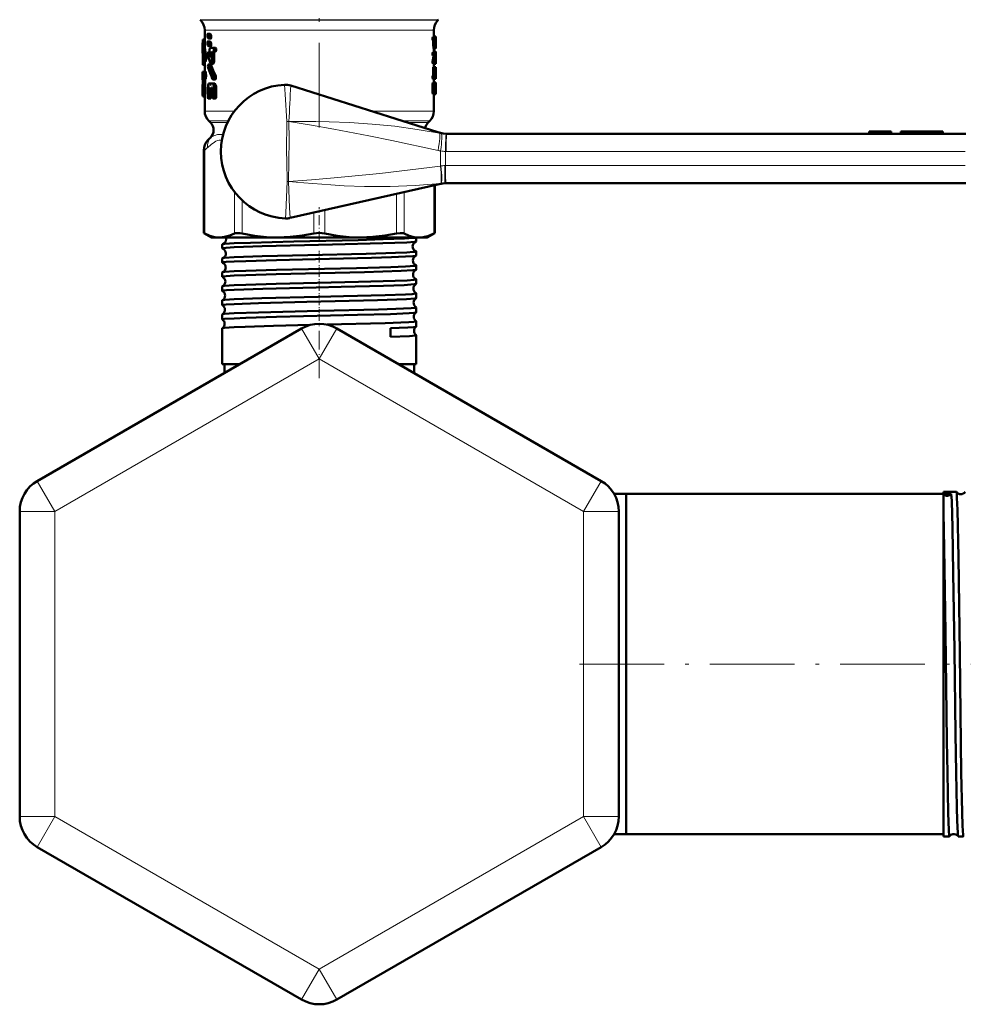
# Model space of a CAD drawing. Extents: x -1358 to 1757, y -1537 to 622.
# Tile 38 of 93: x -1358 to -1224, y -232 to -92. Entities that reach past the tile are written whole.
import ezdxf

# ---------------------------------------------------------------- set-up
doc = ezdxf.new("R2010")
doc.units = 0
doc.linetypes.add('DASHDOT', pattern=[18.5, 12, -3, 0.5, -3])

msp = doc.modelspace()

# ---------------------------------------------------------------- linework, layer by layer
at = {"color": 7, "linetype": 'DASHDOT', "lineweight": 18}
for p, q in [((-1315.78, -77.26), (-1315.78, -107.99)), ((-1278.87, -183.93), (-1219.77, -183.93))]:
    msp.add_line(p, q, dxfattribs=at)
at = {"color": 7, "lineweight": 18}
for p, q in [((-1332.69, -92.47), (-1315.78, -92.47)), ((-1332.61, -92.54), (-1315.78, -92.54)), ((-1315.78, -92.47), (-1298.86, -92.47)), ((-1315.78, -92.54), (-1298.94, -92.54)), ((-1332.03, -93.96), (-1324.72, -93.96)), ((-1324.72, -93.96), (-1315.78, -93.96)), ((-1315.78, -93.96), (-1300.76, -93.96)), ((-1300.76, -93.96), (-1299.53, -93.96)), ((-1332.03, -105.43), (-1327.79, -105.43)), ((-1299.53, -105.43), (-1308.44, -105.43)), ((-1328.68, -106.84), (-1331.44, -106.84)), ((-1331.22, -107.07), (-1328.79, -107.07)), ((-1320.41, -111.18), (-1320.38, -106.93)), ((-1320.09, -106.92), (-1320.1, -106.93)), ((-1300.11, -106.84), (-1303.99, -106.84)), ((-1303.29, -107.07), (-1300.34, -107.07)), ((-1297.77, -108.68), (-1297.72, -108.68)), ((-1233.24, -108.33), (-1233.24, -108.68)), ((-1233.18, -108.33), (-1233.18, -108.68)), ((-1233.14, -108.33), (-1233.14, -108.68)), ((-1233.1, -108.33), (-1233.1, -108.68)), ((-1232.8, -108.33), (-1232.8, -108.68)), ((-1232.26, -108.33), (-1232.26, -108.68)), ((-1231.12, -108.33), (-1231.12, -108.68)), ((-1229.61, -108.33), (-1229.61, -108.68)), ((-1228.96, -108.33), (-1228.96, -108.68)), ((-1228.43, -108.33), (-1228.43, -108.68)), ((-1227.96, -108.33), (-1227.96, -108.68)), ((-1227.61, -108.33), (-1227.61, -108.68)), ((-1227.48, -108.33), (-1227.48, -108.68)), ((-1227.39, -108.33), (-1227.39, -108.68)), ((-1227.34, -108.33), (-1227.34, -108.68)), ((-1332.02, -110.98), (-1332.17, -110.98)), ((-1332.02, -110.98), (-1332.02, -122.82)), ((-1297.79, -111.18), (-1297.87, -111.18)), ((-1224.16, -111.18), (-1297.79, -111.18)), ((-1297.97, -113.18), (-1297.87, -113.18)), ((-1297.87, -113.18), (-1224.16, -113.18)), ((-1298.58, -113.24), (-1298.53, -113.23)), ((-1320.54, -119.87), (-1320.32, -115.44)), ((-1320.15, -115.45), (-1320.32, -115.44)), ((-1320.32, -115.44), (-1320.15, -115.44)), ((-1320.15, -115.44), (-1320.15, -115.45)), ((-1299.53, -122.82), (-1299.53, -115.98)), ((-1298.5, -115.71), (-1298.58, -115.72)), ((-1327.8, -122.82), (-1327.8, -116.91)), ((-1304.83, -122.82), (-1304.83, -117.18)), ((-1303.75, -116.93), (-1303.75, -122.82)), ((-1326.72, -118.11), (-1326.72, -122.82)), ((-1320.58, -120.67), (-1320.54, -119.87)), ((-1316.54, -122.82), (-1316.54, -119.84)), ((-1315.01, -119.49), (-1315.01, -122.82)), ((-1315.78, -140.63), (-1318.28, -136.3)), ((-1315.78, -140.63), (-1313.28, -136.3)), ((-1315.78, -140.63), (-1353.28, -162.28)), ((-1315.78, -140.63), (-1278.28, -162.28)), ((-1353.28, -162.28), (-1355.78, -157.95)), ((-1278.28, -162.28), (-1275.78, -157.95)), ((-1353.28, -162.28), (-1358.28, -162.28)), ((-1353.28, -205.58), (-1353.28, -162.28)), ((-1278.28, -162.28), (-1278.28, -205.58)), ((-1278.28, -162.28), (-1273.28, -162.28)), ((-1353.28, -205.58), (-1358.28, -205.58)), ((-1353.28, -205.58), (-1355.78, -209.91)), ((-1315.78, -227.23), (-1353.28, -205.58)), ((-1278.28, -205.58), (-1315.78, -227.23)), ((-1278.28, -205.58), (-1275.78, -209.91)), ((-1278.28, -205.58), (-1273.28, -205.58)), ((-1315.78, -227.23), (-1318.28, -231.56)), ((-1315.78, -227.23), (-1313.28, -231.56))]:
    msp.add_line(p, q, dxfattribs=at)
at = {"color": 7, "lineweight": 50}
for p, q in [((-1332.61, -92.54), (-1332.69, -92.47)), ((-1298.94, -92.54), (-1298.86, -92.47)), ((-1332.03, -93.96), (-1332.03, -96.01)), ((-1331.64, -94.72), (-1331.64, -94.8)), ((-1331.64, -94.8), (-1331.6, -95.05)), ((-1331.57, -94.47), (-1331.59, -94.47)), ((-1331.27, -94.47), (-1331.59, -94.47)), ((-1331.26, -94.47), (-1331.57, -94.47)), ((-1331.46, -94.58), (-1331.57, -94.47)), ((-1331.15, -94.58), (-1331.46, -94.58)), ((-1331.41, -94.82), (-1331.46, -94.58)), ((-1331.1, -94.82), (-1331.41, -94.82)), ((-1331.41, -94.9), (-1331.41, -94.82)), ((-1331.1, -94.9), (-1331.41, -94.9)), ((-1331.15, -94.58), (-1331.26, -94.47)), ((-1331.1, -94.82), (-1331.15, -94.58)), ((-1331.1, -94.9), (-1331.1, -94.82)), ((-1299.37, -94.9), (-1299.67, -94.9)), ((-1299.53, -93.96), (-1299.53, -94.9)), ((-1299.25, -94.84), (-1299.53, -94.84)), ((-1299.37, -94.9), (-1299.23, -94.9)), ((-1299.23, -94.9), (-1299.23, -95.15)), ((-1332.33, -96.01), (-1332.33, -97.24)), ((-1332.03, -95.34), (-1332.29, -95.34)), ((-1332.03, -95.26), (-1332.27, -95.26)), ((-1331.64, -95.81), (-1331.64, -95.89)), ((-1331.64, -95.89), (-1331.6, -96.14)), ((-1331.6, -95.05), (-1331.49, -95.15)), ((-1331.6, -96.14), (-1331.49, -96.24)), ((-1331.57, -95.56), (-1331.59, -95.56)), ((-1331.27, -95.56), (-1331.59, -95.56)), ((-1331.26, -95.56), (-1331.57, -95.56)), ((-1331.46, -95.66), (-1331.57, -95.56)), ((-1331.16, -95.15), (-1331.48, -95.15)), ((-1331.16, -96.24), (-1331.48, -96.24)), ((-1331.15, -95.66), (-1331.46, -95.66)), ((-1331.41, -95.91), (-1331.46, -95.66)), ((-1331.1, -95.91), (-1331.41, -95.91)), ((-1331.41, -95.99), (-1331.41, -95.91)), ((-1331.1, -95.99), (-1331.41, -95.99)), ((-1331.15, -95.66), (-1331.26, -95.56)), ((-1331.1, -95.91), (-1331.15, -95.66)), ((-1331.1, -95.99), (-1331.1, -95.91)), ((-1299.37, -95.39), (-1299.67, -95.39)), ((-1299.6, -96.08), (-1299.6, -95.49)), ((-1299.3, -95.49), (-1299.6, -95.49)), ((-1299.3, -96.08), (-1299.6, -96.08)), ((-1299.37, -95.39), (-1299.31, -95.39)), ((-1299.3, -96.08), (-1299.3, -95.49)), ((-1299.26, -95.39), (-1299.25, -95.39)), ((-1299.26, -95.98), (-1299.26, -95.49)), ((-1299.24, -95.49), (-1299.26, -95.49)), ((-1299.24, -95.98), (-1299.26, -95.98)), ((-1299.26, -96.08), (-1299.25, -96.08)), ((-1299.24, -95.49), (-1299.24, -95.98)), ((-1299.23, -95.15), (-1299.23, -96.08)), ((-1332.3, -98.34), (-1332.3, -97.77)), ((-1331.86, -97.42), (-1332.16, -97.42)), ((-1331.22, -97.1), (-1331.52, -97.1)), ((-1331.21, -97.16), (-1331.48, -97.16)), ((-1331.23, -97.69), (-1331.29, -97.69)), ((-1331.26, -96.46), (-1330.83, -96.46)), ((-1331.26, -97.03), (-1331.21, -97.18)), ((-1331.26, -97.03), (-1331.26, -97.03)), ((-1331.21, -97.18), (-1331.21, -97.57)), ((-1330.7, -97.34), (-1331.03, -97.34)), ((-1331.03, -98.39), (-1331.03, -97.34)), ((-1330.59, -97.03), (-1330.92, -97.03)), ((-1330.83, -97.03), (-1330.92, -97.03)), ((-1330.5, -96.46), (-1330.83, -96.46)), ((-1330.5, -97.03), (-1330.83, -97.03)), ((-1330.7, -98.39), (-1330.7, -97.34)), ((-1330.5, -97.03), (-1330.59, -97.03)), ((-1299.37, -97.06), (-1299.67, -97.06)), ((-1299.37, -97.55), (-1299.67, -97.55)), ((-1299.59, -97.73), (-1299.59, -97.55)), ((-1299.29, -97.73), (-1299.59, -97.73)), ((-1299.26, -96.57), (-1299.56, -96.57)), ((-1299.53, -96.57), (-1299.53, -97.06)), ((-1299.24, -97), (-1299.53, -97)), ((-1299.37, -97.06), (-1299.23, -97.06)), ((-1299.37, -97.55), (-1299.29, -97.55)), ((-1299.29, -97.73), (-1299.29, -97.55)), ((-1299.26, -96.57), (-1299.24, -96.57)), ((-1299.23, -97.06), (-1299.23, -97.3)), ((-1299.23, -97.3), (-1299.23, -97.42)), ((-1299.23, -97.42), (-1299.23, -97.62)), ((-1332.23, -98.34), (-1332.3, -98.34)), ((-1332.03, -98.87), (-1332.27, -98.87)), ((-1331.89, -98.42), (-1332.2, -98.42)), ((-1332.03, -98.42), (-1332.03, -99.85)), ((-1331.18, -98.81), (-1331.5, -98.81)), ((-1331.14, -98.86), (-1331.46, -98.86)), ((-1330.81, -98.71), (-1331.13, -98.71)), ((-1330.7, -98.39), (-1331.03, -98.39)), ((-1299.7, -98.48), (-1299.7, -98.48)), ((-1299.4, -98.48), (-1299.7, -98.48)), ((-1299.4, -98.48), (-1299.7, -98.48)), ((-1299.38, -98.27), (-1299.69, -98.27)), ((-1299.37, -98.73), (-1299.67, -98.73)), ((-1299.6, -99.22), (-1299.3, -99.22)), ((-1299.53, -98.73), (-1299.53, -99.22)), ((-1299.4, -98.48), (-1299.4, -98.48)), ((-1299.37, -98.73), (-1299.23, -98.73)), ((-1299.24, -99.22), (-1299.3, -99.22)), ((-1299.26, -98.06), (-1299.26, -98.24)), ((-1299.23, -98.21), (-1299.26, -98.21)), ((-1299.26, -98.24), (-1299.23, -98.24)), ((-1299.23, -99.46), (-1299.24, -99.22)), ((-1299.23, -98.24), (-1299.23, -98.21)), ((-1299.23, -98.24), (-1299.23, -98.73)), ((-1332.33, -99.85), (-1332.2, -99.85)), ((-1332.33, -99.85), (-1332.33, -100.88)), ((-1331.9, -99.85), (-1332.2, -99.85)), ((-1330.47, -100.43), (-1330.8, -100.43)), ((-1299.37, -100.39), (-1299.67, -100.39)), ((-1299.64, -100.39), (-1299.63, -100.29)), ((-1299.63, -100.29), (-1299.63, -99.46)), ((-1299.33, -99.46), (-1299.63, -99.46)), ((-1299.33, -100.29), (-1299.63, -100.29)), ((-1299.37, -100.39), (-1299.34, -100.39)), ((-1299.34, -100.39), (-1299.33, -100.29)), ((-1299.33, -100.29), (-1299.33, -99.46)), ((-1299.27, -99.96), (-1299.28, -100.05)), ((-1299.28, -100.05), (-1299.28, -100.29)), ((-1299.24, -100.29), (-1299.28, -100.29)), ((-1299.28, -100.33), (-1299.23, -100.33)), ((-1299.27, -99.97), (-1299.27, -99.96)), ((-1299.27, -100.39), (-1299.26, -100.39)), ((-1299.23, -99.46), (-1299.26, -99.46)), ((-1299.23, -100.33), (-1299.24, -100.29)), ((-1299.23, -99.86), (-1299.23, -99.46)), ((-1299.23, -100.64), (-1299.23, -100.3)), ((-1332.33, -100.88), (-1332.32, -101.09)), ((-1332.33, -101.75), (-1332.32, -101.56)), ((-1332.32, -101.59), (-1332.33, -101.8)), ((-1332.33, -101.77), (-1332.33, -101.75)), ((-1332.33, -101.75), (-1332.33, -102.94)), ((-1332.33, -101.8), (-1332.33, -101.77)), ((-1332.32, -101.09), (-1332.32, -101.59)), ((-1331.97, -101.09), (-1332.27, -101.09)), ((-1332.27, -102.84), (-1332.27, -101.09)), ((-1332.25, -100.88), (-1332.2, -100.88)), ((-1331.9, -100.88), (-1332.2, -100.88)), ((-1331.97, -102.84), (-1331.97, -101.09)), ((-1331.41, -101.51), (-1331.35, -101.51)), ((-1331.07, -101.51), (-1331.35, -101.51)), ((-1331.17, -101.68), (-1331.25, -101.68)), ((-1331.06, -101.51), (-1330.98, -101.51)), ((-1330.65, -101.51), (-1330.98, -101.51)), ((-1330.54, -100.94), (-1330.87, -100.94)), ((-1319.83, -101.81), (-1298.97, -108.44)), ((-1299.7, -102.79), (-1299.7, -101.62)), ((-1299.4, -101.62), (-1299.7, -101.62)), ((-1299.37, -100.88), (-1299.67, -100.88)), ((-1299.37, -101.37), (-1299.67, -101.37)), ((-1299.53, -100.88), (-1299.53, -101.37)), ((-1299.53, -100.88), (-1299.24, -100.88)), ((-1299.4, -102.79), (-1299.4, -101.62)), ((-1299.37, -100.88), (-1299.26, -100.88)), ((-1299.37, -101.37), (-1299.23, -101.37)), ((-1299.31, -101.86), (-1299.26, -101.86)), ((-1299.23, -100.64), (-1299.24, -100.64)), ((-1299.23, -101.37), (-1299.23, -101.62)), ((-1299.23, -101.62), (-1299.23, -102.79)), ((-1332, -103.36), (-1332.3, -103.36)), ((-1331.97, -102.84), (-1332.27, -102.84)), ((-1332.03, -103.36), (-1332.03, -105.43)), ((-1331.59, -102.23), (-1331.59, -103.37)), ((-1331.29, -102.24), (-1331.45, -102.24)), ((-1331.45, -103.37), (-1331.45, -102.24)), ((-1331.13, -103.37), (-1331.45, -103.37)), ((-1331.34, -102.09), (-1331.41, -102.09)), ((-1331.34, -102.09), (-1331.41, -102.09)), ((-1331.34, -102.09), (-1331.29, -102.24)), ((-1331.29, -102.24), (-1331.29, -102.58)), ((-1330.93, -102.86), (-1331.21, -102.86)), ((-1331.13, -103.37), (-1331.13, -102.86)), ((-1331.12, -102.24), (-1331.07, -102.08)), ((-1330.93, -102.24), (-1331.12, -102.24)), ((-1331.12, -102.58), (-1331.12, -102.24)), ((-1330.93, -102.58), (-1331.12, -102.58)), ((-1330.98, -102.08), (-1331.07, -102.08)), ((-1330.99, -102.08), (-1331.07, -102.08)), ((-1330.99, -102.08), (-1330.93, -102.24)), ((-1330.93, -102.24), (-1330.93, -103.37)), ((-1330.39, -102.23), (-1330.73, -102.23)), ((-1330.72, -103.37), (-1330.72, -102.23)), ((-1330.39, -103.37), (-1330.72, -103.37)), ((-1330.39, -103.37), (-1330.39, -102.23)), ((-1299.4, -102.79), (-1299.7, -102.79)), ((-1299.37, -103.04), (-1299.67, -103.04)), ((-1299.53, -103.04), (-1299.53, -105.43)), ((-1299.37, -103.04), (-1299.23, -103.04)), ((-1299.34, -102.3), (-1299.34, -102.11)), ((-1299.24, -102.11), (-1299.34, -102.11)), ((-1299.24, -102.3), (-1299.34, -102.3)), ((-1299.31, -102.55), (-1299.26, -102.55)), ((-1299.24, -102.11), (-1299.24, -102.3)), ((-1299.23, -102.79), (-1299.23, -103.04)), ((-1331.21, -103.65), (-1331.52, -103.65)), ((-1330.5, -103.65), (-1330.83, -103.65)), ((-1331.22, -107.07), (-1331.44, -106.84)), ((-1300.34, -107.07), (-1300.11, -106.84)), ((-1297.72, -108.68), (-1224.08, -108.68)), ((-1237.78, -108.33), (-1236.23, -108.33)), ((-1237.78, -108.33), (-1237.78, -108.68)), ((-1236.23, -108.33), (-1234.67, -108.33)), ((-1236.23, -108.33), (-1236.23, -108.68)), ((-1234.67, -108.33), (-1234.67, -108.68)), ((-1234.67, -108.33), (-1234.67, -108.68)), ((-1233.24, -108.33), (-1233.27, -108.33)), ((-1233.27, -108.33), (-1233.27, -108.68)), ((-1233.18, -108.33), (-1233.24, -108.33)), ((-1233.16, -108.33), (-1233.18, -108.33)), ((-1233.14, -108.33), (-1233.16, -108.33)), ((-1233.16, -108.33), (-1233.16, -108.68)), ((-1233.1, -108.33), (-1233.14, -108.33)), ((-1232.8, -108.33), (-1233.1, -108.33)), ((-1232.26, -108.33), (-1232.8, -108.33)), ((-1231.12, -108.33), (-1232.26, -108.33)), ((-1229.61, -108.33), (-1231.12, -108.33)), ((-1229.61, -108.33), (-1228.96, -108.33)), ((-1228.43, -108.33), (-1228.96, -108.33)), ((-1227.96, -108.33), (-1228.43, -108.33)), ((-1227.61, -108.33), (-1227.96, -108.33)), ((-1227.48, -108.33), (-1227.61, -108.33)), ((-1227.39, -108.33), (-1227.48, -108.33)), ((-1227.34, -108.33), (-1227.39, -108.33)), ((-1227.32, -108.33), (-1227.34, -108.33)), ((-1227.32, -108.33), (-1227.32, -108.68)), ((-1332.17, -122.75), (-1332.17, -110.98)), ((-1319.93, -120.61), (-1298.77, -115.8)), ((-1299.38, -122.75), (-1299.38, -115.94)), ((-1297.8, -115.68), (-1297.95, -115.68)), ((-1224.08, -115.68), (-1297.8, -115.68)), ((-1332.17, -122.75), (-1332.02, -122.82)), ((-1331.08, -123.38), (-1332.17, -122.75)), ((-1300.48, -123.38), (-1299.38, -122.75)), ((-1299.53, -122.82), (-1299.38, -122.75)), ((-1331.08, -123.38), (-1329.91, -123.38)), ((-1329.91, -123.38), (-1321.63, -123.38)), ((-1329.54, -124.93), (-1329.54, -124.36)), ((-1321.63, -123.38), (-1309.92, -123.38)), ((-1309.92, -123.38), (-1301.64, -123.38)), ((-1302.02, -123.93), (-1302.02, -123.38)), ((-1301.64, -123.38), (-1300.48, -123.38)), ((-1302.02, -125.94), (-1302.02, -125.36)), ((-1329.54, -126.94), (-1329.54, -126.35)), ((-1329.54, -128.96), (-1329.54, -128.34)), ((-1302.02, -127.95), (-1302.02, -127.35)), ((-1302.02, -129.97), (-1302.02, -129.33)), ((-1329.54, -130.98), (-1329.54, -130.33)), ((-1302.02, -131.99), (-1302.02, -131.32)), ((-1329.54, -133), (-1329.54, -132.31)), ((-1302.02, -134.01), (-1302.02, -133.3)), ((-1329.54, -135.02), (-1329.54, -134.29)), ((-1302.02, -136.03), (-1302.02, -135.28)), ((-1318.28, -136.3), (-1355.78, -157.95)), ((-1329.54, -141.38), (-1329.54, -136.27)), ((-1313.28, -136.3), (-1275.78, -157.95)), ((-1305.69, -136.27), (-1305.67, -137.49)), ((-1302.02, -141.38), (-1302.02, -137.26)), ((-1327.85, -141.38), (-1329.54, -141.38)), ((-1327.08, -141.38), (-1329.23, -141.38)), ((-1329.23, -142.62), (-1329.23, -141.38)), ((-1327.08, -141.38), (-1327.85, -141.38)), ((-1302.02, -141.38), (-1304.47, -141.38)), ((-1302.33, -141.38), (-1304.47, -141.38)), ((-1302.33, -142.62), (-1302.33, -141.38)), ((-1273.95, -159.78), (-1272.23, -159.78)), ((-1272.23, -199.19), (-1272.23, -159.78)), ((-1272.23, -159.78), (-1227.23, -159.78)), ((-1272.23, -183.93), (-1272.23, -159.78)), ((-1227.23, -159.75), (-1227.23, -159.47)), ((-1227.23, -159.47), (-1225.41, -159.47)), ((-1226.12, -159.75), (-1227.23, -159.75)), ((-1227.23, -159.87), (-1227.23, -159.75)), ((-1227.23, -162.47), (-1227.23, -159.87)), ((-1225.41, -159.47), (-1225.4, -159.48)), ((-1358.28, -205.58), (-1358.28, -162.28)), ((-1273.28, -162.28), (-1273.28, -205.58)), ((-1227.23, -199.39), (-1227.23, -162.47)), ((-1272.23, -208.08), (-1272.23, -183.93)), ((-1272.23, -208.08), (-1272.23, -199.19)), ((-1227.23, -208.39), (-1227.23, -199.39)), ((-1273.95, -208.08), (-1272.23, -208.08)), ((-1273.95, -208.08), (-1272.23, -208.08)), ((-1272.23, -208.08), (-1227.23, -208.08)), ((-1227.23, -208.39), (-1226.4, -208.39)), ((-1226.4, -208.39), (-1226.39, -208.38)), ((-1225.16, -208.38), (-1225.15, -208.39)), ((-1225.15, -208.39), (-1224.42, -208.39)), ((-1318.28, -231.56), (-1355.78, -209.91)), ((-1275.78, -209.91), (-1313.28, -231.56))]:
    msp.add_line(p, q, dxfattribs=at)
at = {"color": 7, "linetype": 'DASHDOT', "lineweight": 18, "ltscale": 0.010515}
msp.add_line((-1229.61, -108.29), (-1229.61, -108.72), dxfattribs=at)
msp.add_line((-1229.61, -108.29), (-1229.61, -108.72), dxfattribs=at)
at = {"color": 7, "linetype": 'DASHDOT', "lineweight": 18, "ltscale": 0.120874}
msp.add_line((-1315.78, -123.93), (-1315.78, -119.09), dxfattribs=at)
at = {"color": 7, "linetype": 'DASHDOT', "lineweight": 18, "ltscale": 0.043444}
msp.add_line((-1315.78, -126.93), (-1315.78, -125.19), dxfattribs=at)
at = {"color": 7, "linetype": 'DASHDOT', "lineweight": 18, "ltscale": 0.044139}
msp.add_line((-1315.78, -128.95), (-1315.78, -127.18), dxfattribs=at)
at = {"color": 7, "linetype": 'DASHDOT', "lineweight": 18, "ltscale": 0.04498}
msp.add_line((-1315.78, -130.97), (-1315.78, -129.17), dxfattribs=at)
at = {"color": 7, "linetype": 'DASHDOT', "lineweight": 18, "ltscale": 0.045964}
msp.add_line((-1315.78, -132.99), (-1315.78, -131.15), dxfattribs=at)
at = {"color": 7, "linetype": 'DASHDOT', "lineweight": 18, "ltscale": 0.047104}
msp.add_line((-1315.78, -135.01), (-1315.78, -133.13), dxfattribs=at)
at = {"color": 7, "linetype": 'DASHDOT', "lineweight": 18, "ltscale": 0.220605}
msp.add_line((-1315.78, -143.36), (-1315.78, -134.53), dxfattribs=at)
at = {"color": 7, "lineweight": 50}
for points in [[(-1331.59, -94.47), (-1331.59, -94.47), (-1331.6, -94.47), (-1331.6, -94.48), (-1331.62, -94.51), (-1331.63, -94.58), (-1331.64, -94.72)], [(-1331.48, -95.15), (-1331.47, -95.15), (-1331.46, -95.15), (-1331.45, -95.14), (-1331.44, -95.11), (-1331.41, -94.9)], [(-1331.16, -95.15), (-1331.15, -95.15), (-1331.15, -95.15), (-1331.14, -95.14), (-1331.12, -95.11), (-1331.11, -95.04), (-1331.1, -94.9)], [(-1299.67, -95.39), (-1299.7, -95.3), (-1299.7, -95.02), (-1299.69, -94.94), (-1299.67, -94.9)], [(-1299.37, -95.39), (-1299.39, -95.3), (-1299.4, -95.02), (-1299.38, -94.94), (-1299.37, -94.9)], [(-1332.29, -95.34), (-1332.28, -95.29), (-1332.27, -95.27), (-1332.27, -95.27), (-1332.27, -95.27), (-1332.27, -95.26)], [(-1331.59, -95.56), (-1331.59, -95.56), (-1331.6, -95.56), (-1331.6, -95.57), (-1331.62, -95.6), (-1331.63, -95.67), (-1331.64, -95.81)], [(-1331.48, -96.24), (-1331.47, -96.24), (-1331.46, -96.24), (-1331.45, -96.23), (-1331.44, -96.2), (-1331.41, -95.99)], [(-1331.16, -96.24), (-1331.15, -96.24), (-1331.15, -96.24), (-1331.14, -96.23), (-1331.12, -96.2), (-1331.11, -96.13), (-1331.1, -95.99)], [(-1299.6, -95.49), (-1299.6, -95.42), (-1299.61, -95.4), (-1299.61, -95.39)], [(-1299.56, -96.57), (-1299.59, -96.45), (-1299.6, -96.08)], [(-1299.3, -95.49), (-1299.3, -95.42), (-1299.31, -95.4), (-1299.31, -95.39)], [(-1299.26, -96.57), (-1299.29, -96.45), (-1299.3, -96.08)], [(-1299.23, -96.08), (-1299.23, -96.48), (-1299.24, -96.57)], [(-1332.2, -98.42), (-1332.19, -98.42), (-1332.19, -98.41), (-1332.19, -98.41), (-1332.18, -98.39), (-1332.17, -98.35), (-1332.13, -98.03), (-1332.16, -97.42)], [(-1331.89, -98.42), (-1331.89, -98.42), (-1331.89, -98.41), (-1331.88, -98.4), (-1331.87, -98.37), (-1331.83, -98.07), (-1331.86, -97.42)], [(-1331.52, -97.1), (-1331.53, -97.1), (-1331.54, -97.11), (-1331.55, -97.11), (-1331.56, -97.14), (-1331.58, -97.21), (-1331.59, -97.37), (-1331.57, -97.61)], [(-1331.48, -97.16), (-1331.5, -97.11), (-1331.51, -97.1), (-1331.52, -97.1)], [(-1331.26, -96.46), (-1331.32, -96.54), (-1331.35, -96.76), (-1331.33, -96.92), (-1331.31, -96.98), (-1331.29, -97.01), (-1331.26, -97.03)], [(-1331.21, -97.57), (-1331.22, -97.67), (-1331.24, -97.71), (-1331.25, -97.72), (-1331.26, -97.72)], [(-1331.03, -97.34), (-1331, -97.13), (-1330.98, -97.06), (-1330.92, -97.03)], [(-1330.83, -97.03), (-1330.76, -96.95), (-1330.73, -96.72), (-1330.75, -96.56), (-1330.83, -96.46)], [(-1330.7, -97.34), (-1330.69, -97.17), (-1330.66, -97.09), (-1330.63, -97.04), (-1330.59, -97.03)], [(-1330.5, -97.03), (-1330.43, -96.95), (-1330.4, -96.8), (-1330.42, -96.56), (-1330.5, -96.46)], [(-1299.67, -97.55), (-1299.7, -97.46), (-1299.7, -97.17), (-1299.69, -97.1), (-1299.67, -97.06)], [(-1299.37, -97.55), (-1299.39, -97.46), (-1299.4, -97.17), (-1299.38, -97.1), (-1299.37, -97.06)], [(-1332.27, -98.87), (-1332.27, -98.87), (-1332.27, -98.87), (-1332.27, -98.87), (-1332.28, -98.86), (-1332.29, -98.78), (-1332.3, -98.34)], [(-1332.23, -98.34), (-1332.21, -98.39), (-1332.21, -98.41), (-1332.2, -98.41), (-1332.2, -98.42), (-1332.2, -98.42)], [(-1331.5, -98.81), (-1331.5, -98.81), (-1331.51, -98.81), (-1331.52, -98.82), (-1331.54, -98.85), (-1331.56, -98.92), (-1331.57, -99.08), (-1331.54, -99.32)], [(-1331.46, -98.86), (-1331.47, -98.83), (-1331.48, -98.82), (-1331.49, -98.81), (-1331.5, -98.81)], [(-1331.19, -98.64), (-1331.17, -98.69), (-1331.15, -98.7), (-1331.13, -98.71)], [(-1331.14, -98.86), (-1331.16, -98.82), (-1331.17, -98.81), (-1331.18, -98.81)], [(-1331.13, -98.71), (-1331.12, -98.7), (-1331.09, -98.68), (-1331.06, -98.6), (-1331.03, -98.39)], [(-1330.81, -98.71), (-1330.8, -98.7), (-1330.77, -98.68), (-1330.75, -98.65), (-1330.72, -98.55), (-1330.7, -98.39)], [(-1299.67, -98.73), (-1299.69, -98.66), (-1299.7, -98.48)], [(-1299.63, -99.46), (-1299.61, -99.24), (-1299.61, -99.22), (-1299.6, -99.22), (-1299.6, -99.22), (-1299.6, -99.22)], [(-1299.37, -98.73), (-1299.39, -98.66), (-1299.4, -98.48)], [(-1299.33, -99.46), (-1299.31, -99.24), (-1299.3, -99.22), (-1299.3, -99.22), (-1299.3, -99.22), (-1299.3, -99.22)], [(-1332.2, -100.88), (-1332.17, -100.82), (-1332.13, -100.42), (-1332.14, -100.13), (-1332.17, -99.91), (-1332.2, -99.85)], [(-1331.9, -100.88), (-1331.86, -100.82), (-1331.83, -100.45), (-1331.85, -100), (-1331.87, -99.9), (-1331.9, -99.85)], [(-1330.87, -100.94), (-1330.85, -100.94), (-1330.83, -100.93), (-1330.81, -100.9), (-1330.77, -100.73), (-1330.8, -100.43)], [(-1330.54, -100.94), (-1330.52, -100.94), (-1330.5, -100.93), (-1330.48, -100.9), (-1330.46, -100.85), (-1330.43, -100.74), (-1330.47, -100.43)], [(-1299.67, -100.88), (-1299.7, -100.79), (-1299.7, -100.5), (-1299.69, -100.43), (-1299.67, -100.39)], [(-1299.37, -100.88), (-1299.39, -100.79), (-1299.4, -100.5), (-1299.38, -100.43), (-1299.37, -100.39)], [(-1299.26, -100.39), (-1299.25, -100.47), (-1299.25, -100.82), (-1299.25, -100.86), (-1299.26, -100.88)], [(-1299.23, -99.87), (-1299.23, -100.2), (-1299.23, -100.32), (-1299.23, -100.33), (-1299.23, -100.33)], [(-1332.27, -101.09), (-1332.27, -100.94), (-1332.25, -100.88)], [(-1331.97, -101.09), (-1331.97, -100.94), (-1331.95, -100.88)], [(-1331.41, -101.52), (-1331.5, -101.59), (-1331.55, -101.78), (-1331.59, -102.23)], [(-1331.25, -101.68), (-1331.28, -101.58), (-1331.35, -101.51)], [(-1331.21, -101.73), (-1331.22, -101.72), (-1331.23, -101.71), (-1331.25, -101.68)], [(-1331.17, -101.68), (-1331.19, -101.71), (-1331.2, -101.72), (-1331.2, -101.73), (-1331.21, -101.73)], [(-1331.06, -101.51), (-1331.14, -101.58), (-1331.17, -101.68)], [(-1330.73, -102.23), (-1330.75, -101.91), (-1330.8, -101.73), (-1330.87, -101.59), (-1330.98, -101.51)], [(-1330.93, -100.89), (-1330.9, -100.93), (-1330.88, -100.94), (-1330.87, -100.94)], [(-1330.39, -102.23), (-1330.42, -101.92), (-1330.49, -101.69), (-1330.54, -101.6), (-1330.58, -101.54), (-1330.65, -101.51)], [(-1299.7, -101.62), (-1299.69, -101.44), (-1299.68, -101.4), (-1299.67, -101.37)], [(-1299.4, -101.62), (-1299.39, -101.44), (-1299.38, -101.4), (-1299.37, -101.37)], [(-1299.34, -102.11), (-1299.32, -101.89), (-1299.31, -101.86), (-1299.31, -101.86)], [(-1299.26, -101.86), (-1299.25, -101.86), (-1299.25, -101.89), (-1299.24, -102.11)], [(-1299.24, -100.88), (-1299.24, -100.88), (-1299.24, -100.88), (-1299.23, -100.86), (-1299.23, -100.64)], [(-1332.3, -103.36), (-1332.3, -103.36), (-1332.3, -103.36), (-1332.3, -103.35), (-1332.29, -103.32), (-1332.27, -102.84)], [(-1332, -103.36), (-1332, -103.36), (-1332, -103.36), (-1332, -103.35), (-1331.99, -103.32), (-1331.97, -102.84)], [(-1331.59, -103.37), (-1331.57, -103.56), (-1331.55, -103.63), (-1331.53, -103.65), (-1331.52, -103.65)], [(-1331.52, -103.65), (-1331.52, -103.65), (-1331.51, -103.65), (-1331.5, -103.64), (-1331.49, -103.61), (-1331.45, -103.45), (-1331.45, -103.37)], [(-1331.45, -102.24), (-1331.44, -102.14), (-1331.41, -102.09)], [(-1331.29, -102.58), (-1331.28, -102.75), (-1331.25, -102.83), (-1331.23, -102.85), (-1331.21, -102.86)], [(-1331.21, -102.86), (-1331.19, -102.86), (-1331.18, -102.85), (-1331.16, -102.82), (-1331.14, -102.75), (-1331.12, -102.58)], [(-1331.21, -103.65), (-1331.2, -103.65), (-1331.19, -103.65), (-1331.18, -103.63), (-1331.17, -103.6), (-1331.14, -103.52), (-1331.13, -103.37)], [(-1330.93, -103.37), (-1330.9, -103.56), (-1330.87, -103.63), (-1330.85, -103.65), (-1330.83, -103.65)], [(-1330.83, -103.65), (-1330.81, -103.65), (-1330.8, -103.64), (-1330.77, -103.6), (-1330.73, -103.42), (-1330.72, -103.37)], [(-1330.5, -103.65), (-1330.48, -103.65), (-1330.45, -103.62), (-1330.43, -103.59), (-1330.41, -103.5), (-1330.39, -103.37)], [(-1299.67, -103.04), (-1299.69, -102.97), (-1299.7, -102.79)], [(-1299.37, -103.04), (-1299.39, -102.97), (-1299.4, -102.79)], [(-1299.31, -102.55), (-1299.31, -102.54), (-1299.32, -102.52), (-1299.34, -102.3)], [(-1299.24, -102.3), (-1299.25, -102.5), (-1299.25, -102.53), (-1299.26, -102.55)], [(-1332.02, -122.82), (-1331.29, -123.14), (-1330.59, -123.32), (-1329.91, -123.38)], [(-1329.91, -123.38), (-1329.2, -123.31), (-1328.47, -123.11), (-1327.8, -122.82)], [(-1327.8, -122.82), (-1327.66, -122.77), (-1327.47, -122.75), (-1327, -122.77), (-1326.72, -122.82)], [(-1326.72, -122.82), (-1324.95, -123.14), (-1323.27, -123.32), (-1321.63, -123.38)], [(-1321.63, -123.38), (-1319.91, -123.31), (-1318.14, -123.11), (-1316.54, -122.82)], [(-1315.01, -122.82), (-1313.24, -123.14), (-1311.56, -123.32), (-1309.92, -123.38)], [(-1309.92, -123.38), (-1308.2, -123.31), (-1306.43, -123.11), (-1304.83, -122.82)], [(-1304.83, -122.82), (-1304.3, -122.75), (-1303.89, -122.77), (-1303.75, -122.82)], [(-1303.75, -122.82), (-1303.02, -123.14), (-1302.32, -123.32), (-1301.64, -123.38)], [(-1301.64, -123.38), (-1301.23, -123.36), (-1300.83, -123.29), (-1300.39, -123.18), (-1299.95, -123.02), (-1299.53, -122.82)], [(-1329.54, -124.36), (-1329.53, -124.36), (-1329.53, -124.35), (-1329.52, -124.35), (-1329.49, -124.34)], [(-1328.99, -123.62), (-1329.04, -123.9), (-1329.22, -124.18), (-1329.47, -124.33), (-1329.49, -124.34)], [(-1329.49, -124.34), (-1329.19, -124.29), (-1327.85, -124.21)], [(-1327.85, -124.21), (-1325.54, -124.12), (-1319.37, -123.95), (-1310.26, -123.74), (-1306.7, -123.64), (-1303.68, -123.53), (-1302.44, -123.45), (-1302.12, -123.41), (-1302.05, -123.39), (-1302.03, -123.38)], [(-1327.85, -124.77), (-1323.87, -124.63), (-1313.91, -124.38), (-1306.77, -124.2), (-1303.34, -124.07), (-1302.29, -123.99), (-1302.05, -123.95)], [(-1302.05, -123.95), (-1302.27, -124.07), (-1302.47, -124.31), (-1302.54, -124.63)], [(-1329.54, -124.93), (-1329.54, -124.93), (-1329.53, -124.93), (-1329.53, -124.92), (-1329.51, -124.91), (-1329.34, -124.88), (-1328.99, -124.84), (-1327.85, -124.77)], [(-1327.85, -126.19), (-1323.87, -126.05), (-1317.38, -125.89), (-1309.12, -125.7), (-1304.97, -125.57), (-1303.34, -125.5), (-1302.44, -125.44), (-1302.17, -125.41), (-1302.03, -125.37), (-1302.02, -125.37), (-1302.02, -125.36), (-1302.02, -125.36)], [(-1329.54, -126.94), (-1329.54, -126.94), (-1329.53, -126.94), (-1329.53, -126.93), (-1329.51, -126.93), (-1329.34, -126.89), (-1328.99, -126.85), (-1327.85, -126.78)], [(-1329.5, -126.33), (-1329.22, -126.28), (-1327.85, -126.19)], [(-1327.85, -126.78), (-1326.19, -126.72), (-1321.86, -126.59), (-1316.3, -126.45), (-1308.38, -126.26), (-1305.55, -126.17), (-1303.54, -126.09), (-1302.51, -126.02), (-1302.14, -125.98), (-1302.04, -125.96)], [(-1329.51, -128.32), (-1329.45, -128.31), (-1329.24, -128.27), (-1327.85, -128.18)], [(-1327.85, -128.18), (-1326.19, -128.11), (-1321.86, -127.99), (-1310.52, -127.72), (-1305.61, -127.58), (-1303.56, -127.5), (-1302.24, -127.4), (-1302.04, -127.37), (-1302.02, -127.36), (-1302.02, -127.35), (-1302.02, -127.35), (-1302.02, -127.35)], [(-1327.85, -128.8), (-1326.2, -128.73), (-1321.88, -128.6), (-1309.38, -128.3), (-1304.15, -128.13), (-1302.52, -128.04), (-1302.13, -127.99), (-1302.04, -127.97)], [(-1329.54, -128.96), (-1329.54, -128.96), (-1329.53, -128.95), (-1329.53, -128.95), (-1329.51, -128.94), (-1329.34, -128.9), (-1328.99, -128.87), (-1327.85, -128.8)], [(-1327.85, -130.17), (-1326.2, -130.1), (-1321.88, -129.97), (-1310.2, -129.7), (-1306.72, -129.6), (-1303.3, -129.47), (-1302.33, -129.4), (-1302.05, -129.36), (-1302.03, -129.35), (-1302.02, -129.34), (-1302.02, -129.34), (-1302.02, -129.33)], [(-1329.54, -130.98), (-1329.54, -130.97), (-1329.53, -130.97), (-1329.53, -130.97), (-1329.51, -130.96), (-1329.3, -130.92), (-1328.95, -130.88), (-1327.85, -130.82)], [(-1329.52, -130.31), (-1329.46, -130.29), (-1329.25, -130.26), (-1327.85, -130.17)], [(-1327.85, -130.82), (-1323.8, -130.67), (-1316.21, -130.48), (-1312.66, -130.4), (-1306.67, -130.24), (-1303.74, -130.13), (-1302.3, -130.03), (-1302.08, -130), (-1302.03, -129.98)], [(-1327.85, -132.15), (-1323.92, -132.01), (-1315.93, -131.82), (-1312.34, -131.73), (-1306.42, -131.58), (-1303.54, -131.47), (-1302.6, -131.41), (-1302.08, -131.35), (-1302.04, -131.33), (-1302.02, -131.33), (-1302.02, -131.32), (-1302.02, -131.32), (-1302.02, -131.32)], [(-1329.52, -132.29), (-1329.46, -132.28), (-1329.19, -132.24), (-1327.85, -132.15)], [(-1327.85, -132.83), (-1324.4, -132.71), (-1317.56, -132.53), (-1307.5, -132.28), (-1303.4, -132.13), (-1302.24, -132.04), (-1302.07, -132.01), (-1302.03, -132)], [(-1329.54, -133), (-1329.54, -132.99), (-1329.53, -132.99), (-1329.53, -132.98), (-1329.51, -132.98), (-1329.34, -132.94), (-1328.99, -132.9), (-1327.85, -132.83)], [(-1329.52, -134.28), (-1329.48, -134.26), (-1329.27, -134.23), (-1327.85, -134.13)], [(-1327.85, -134.13), (-1324.39, -134.01), (-1315.76, -133.79), (-1307.36, -133.59), (-1304.91, -133.51), (-1302.76, -133.4), (-1302.19, -133.35), (-1302.04, -133.32), (-1302.02, -133.31), (-1302.02, -133.3), (-1302.02, -133.3), (-1302.02, -133.3)], [(-1327.85, -134.86), (-1326.19, -134.79), (-1321.86, -134.66), (-1310.36, -134.38), (-1305.69, -134.25), (-1303.05, -134.13), (-1302.3, -134.07), (-1302.08, -134.04), (-1302.03, -134.02)], [(-1329.54, -135.02), (-1329.53, -135.01), (-1329.53, -135.01), (-1329.52, -135), (-1329.5, -134.99), (-1329.22, -134.95), (-1327.85, -134.86)], [(-1314.69, -135.75), (-1306.41, -135.54), (-1303.07, -135.4), (-1302.35, -135.35), (-1302.05, -135.3), (-1302.03, -135.29), (-1302.02, -135.29), (-1302.02, -135.28), (-1302.02, -135.28)], [(-1329.53, -136.26), (-1329.48, -136.24), (-1329.28, -136.21), (-1327.85, -136.11)], [(-1327.85, -136.11), (-1326.3, -136.05), (-1322.27, -135.93), (-1317.08, -135.8)], [(-1305.69, -136.27), (-1303.2, -136.16), (-1302.43, -136.11), (-1302.09, -136.06), (-1302.04, -136.05), (-1302.02, -136.04)], [(-1305.67, -137.49), (-1302.96, -137.37), (-1302.12, -137.29), (-1302.05, -137.28), (-1302.03, -137.27), (-1302.02, -137.26), (-1302.02, -137.26), (-1302.02, -137.26)], [(-1226.12, -159.75), (-1226.06, -160.75), (-1225.95, -164.61), (-1225.84, -170.99), (-1225.68, -182), (-1225.52, -193.84), (-1225.44, -199.39)], [(-1225.4, -159.48), (-1225.4, -159.49), (-1225.38, -159.53), (-1225.35, -159.82), (-1225.32, -160.35), (-1225.26, -162.05), (-1225.12, -168.78), (-1224.93, -182.44), (-1224.7, -199.39)], [(-1227.23, -162.47), (-1227.12, -167.47), (-1226.95, -179.44), (-1226.74, -194.83), (-1226.67, -199.39)], [(-1226.67, -199.39), (-1226.56, -205.04), (-1226.48, -207.57), (-1226.42, -208.3), (-1226.4, -208.38), (-1226.4, -208.39), (-1226.4, -208.39), (-1226.4, -208.39)], [(-1225.44, -199.39), (-1225.34, -204.3), (-1225.29, -206.16), (-1225.21, -207.96), (-1225.18, -208.32), (-1225.16, -208.37), (-1225.16, -208.38)], [(-1224.7, -199.39), (-1224.59, -204.98), (-1224.53, -206.92), (-1224.45, -208.22), (-1224.43, -208.37), (-1224.42, -208.38), (-1224.42, -208.39), (-1224.42, -208.39), (-1224.42, -208.39)]]:
    msp.add_lwpolyline(points, dxfattribs=at)
at = {"color": 7, "lineweight": 18}
for points in [[(-1320.38, -106.93), (-1320.63, -103.06), (-1320.71, -101.69)], [(-1298.93, -111.02), (-1305.48, -109.62), (-1308.76, -108.96), (-1313.71, -108.02), (-1316.9, -107.46), (-1320.1, -106.94)], [(-1320.1, -106.94), (-1320.07, -109.42), (-1320.09, -112.66), (-1320.1, -113.36)], [(-1320.09, -106.92), (-1316.26, -106.94), (-1314.36, -106.98), (-1311.48, -107.08), (-1308.26, -107.28), (-1305.06, -107.59), (-1301.88, -108.03), (-1298.72, -108.58)], [(-1331.18, -109.19), (-1330.82, -108.99), (-1330.61, -108.9), (-1330.21, -108.78), (-1329.75, -108.74)], [(-1297.77, -108.68), (-1297.77, -108.68), (-1297.77, -108.68), (-1297.77, -108.68), (-1297.78, -108.69), (-1297.78, -108.71), (-1297.81, -109), (-1297.86, -110.55), (-1297.87, -111.18)], [(-1297.72, -108.68), (-1297.72, -108.68), (-1297.72, -108.68), (-1297.72, -108.68), (-1297.72, -108.69), (-1297.73, -108.71), (-1297.75, -108.9), (-1297.78, -109.91), (-1297.79, -111.18)], [(-1329.59, -109.6), (-1329.75, -109.56), (-1329.98, -109.55), (-1330.21, -109.6), (-1330.45, -109.7), (-1330.66, -109.84), (-1331.1, -110.17), (-1331.61, -110.6)], [(-1297.95, -115.68), (-1297.95, -115.68), (-1297.95, -115.68), (-1297.95, -115.64), (-1297.96, -115.35), (-1297.97, -113.18)], [(-1320.15, -115.44), (-1316.9, -115.2), (-1313.66, -114.93), (-1307.17, -114.28), (-1302.87, -113.78), (-1298.58, -113.24)], [(-1320.15, -115.45), (-1319.99, -119.19), (-1319.93, -120.61)], [(-1298.58, -115.72), (-1302.16, -116.02), (-1305.74, -116.16), (-1309.34, -116.15), (-1312.23, -116.04), (-1314.15, -115.93), (-1317.99, -115.63), (-1320.15, -115.45)]]:
    msp.add_lwpolyline(points, dxfattribs=at)
at = {"color": 7, "lineweight": 50}
for centre, radius, start, end in [((-1334.03, -93.96), 2, 0, 45.0003), ((-1297.53, -93.96), 2, 134.9998, 180), ((-1331.28, -94.5), 0.0319, 53.6796, 83.2058), ((-1299.37, -94.89), 0.135, 355.3469, 21.9151), ((-1326.49, -96.01), 5.84, 173.3832, 180.0254), ((-1325.86, -95.99), 6.47, 180.2202, 192.8495), ((-1325.68, -95.99), 6.35, 180.2185, 193.0892), ((-1331.47, -95.12), 0.0348, 235.3862, 263.8045), ((-1331.47, -96.21), 0.0348, 235.3862, 263.8045), ((-1331.28, -95.59), 0.0319, 53.6796, 83.2058), ((-1298.77, -95.47), 0.488, 171.5847, 183.1253), ((-1298.78, -96.01), 0.483, 176.8304, 188.4866), ((-1299.84, -95.46), 0.597, 357.2295, 6.6548), ((-1299.85, -96.01), 0.603, 353.4043, 2.7305), ((-1326, -97.22), 6.32, 180.1222, 190.2014), ((-1318.38, -93.42), 13.84, 197.6613, 202.1967), ((-1318.47, -92.74), 13.74, 198.7679, 201.1461), ((-1331.24, -97.68), 0.0444, 190.8811, 246.9571), ((-1306.48, -96.77), 6.96, 347.5424, 352.0453), ((-1306.3, -96.77), 7.08, 347.766, 352.1893), ((-1305.96, -97.38), 6.73, 354.2822, 357.9765), ((-1299.5, -97.05), 0.266, 357.3002, 10.9458), ((-1318.29, -94.3), 13.93, 199.1344, 206.1136), ((-1318.34, -94.34), 13.57, 199.4688, 206.6575), ((-1298.62, -98.45), 1.08, 170.2099, 181.2249), ((-1298.32, -98.45), 1.08, 170.2115, 181.2246), ((-1299.34, -99.24), 0.0493, 356.0197, 37.0206), ((-1306.36, -98.54), 7.13, 2.6912, 4.7243), ((-1318.38, -95.05), 13.83, 197.9899, 204.9618), ((-1304.86, -100.09), 5.63, 2.2382, 8.598), ((-1298.9, -100.32), 0.375, 175.802, 190.875), ((-1304.79, -100.66), 5.56, 3.7575, 7.124), ((-1320.23, -111.18), 9.5, 92.9411, 180), ((-1320.59, -104.19), 2.5, 72.3498, 92.941), ((-1326.55, -102.94), 5.78, 179.9964, 183.4297), ((-1332.15, -103.3), 0.167, 175.4761, 199.6357), ((-1330.03, -105.43), 2, 180, 224.9992), ((-1301.53, -105.43), 2, 314.9999, 0), ((-1332.28, -108.13), 1.5, 315, 45), ((-1299.28, -108.13), 1.5, 135, 170.2295), ((-1297.45, -103.68), 5, 252.3487, 270.0001), ((-1330.17, -110.98), 2, 135, 180), ((-1327.73, -113.4), 5.44, 129.3559, 135.1646), ((-1320.23, -111.18), 9.5, 180, 267.8766), ((-1297.67, -120.68), 5, 90, 102.8072), ((-1320.49, -118.18), 2.5, 267.8766, 282.8043), ((-1315.78, -126.57), 3.83, 78.4608, 101.5336), ((-1329.73, -123.64), 0.743, 1.7866, 20.6779), ((-1302.06, -123.9), 0.0497, 273.3501, 327.0101), ((-1329.5, -124.91), 0.0422, 210.0702, 265.0705), ((-1329.76, -125.64), 0.73, 1.4199, 69.6719), ((-1329.76, -125.65), 0.731, 290.3317, 2.1483), ((-1301.81, -124.65), 0.729, 178.5317, 250.7312), ((-1302.06, -125.38), 0.0493, 33.2983, 86.6669), ((-1329.5, -126.37), 0.0417, 94.7899, 149.6715), ((-1329.51, -126.93), 0.0319, 204.88, 261.7169), ((-1329.79, -127.64), 0.732, 1.4841, 67.3695), ((-1301.78, -126.64), 0.731, 111.4502, 179.2961), ((-1301.78, -126.65), 0.732, 178.6422, 248.5654), ((-1302.05, -125.92), 0.0364, 276.5729, 332.6515), ((-1329.51, -128.35), 0.0312, 98.2306, 155.0533), ((-1329.79, -127.65), 0.733, 292.6136, 2.0865), ((-1301.74, -128.64), 0.733, 113.9109, 179.2209), ((-1302.05, -127.36), 0.0356, 27.46, 83.5048), ((-1302.04, -127.94), 0.0283, 280.1332, 337.4675), ((-1329.51, -128.95), 0.0253, 200.383, 257.9495), ((-1329.83, -129.64), 0.734, 1.5631, 64.7807), ((-1329.83, -129.64), 0.735, 295.1986, 2.0065), ((-1301.74, -128.65), 0.734, 178.7009, 246.118), ((-1302.04, -129.34), 0.0275, 22.5607, 79.8975), ((-1302.04, -129.96), 0.0228, 284.0287, 341.7636), ((-1329.51, -130.33), 0.0246, 102.0094, 159.5784), ((-1329.52, -130.97), 0.0209, 196.5012, 253.9024), ((-1329.87, -131.64), 0.735, 1.6075, 62.0471), ((-1301.7, -130.64), 0.735, 116.5637, 179.1591), ((-1301.7, -130.64), 0.735, 178.7582, 243.4598), ((-1302.04, -131.32), 0.0223, 18.5103, 76.0741), ((-1329.52, -132.31), 0.0202, 106.0603, 163.3658), ((-1329.87, -131.64), 0.736, 297.9366, 1.9563), ((-1301.67, -132.64), 0.736, 119.3855, 179.1118), ((-1301.67, -132.64), 0.736, 178.7911, 240.6484), ((-1302.03, -131.98), 0.0192, 288.2797, 345.1875), ((-1329.52, -132.99), 0.0177, 193.327, 249.6484), ((-1329.9, -133.64), 0.737, 1.6397, 59.1509), ((-1329.9, -133.64), 0.737, 300.8406, 1.9104), ((-1301.63, -134.64), 0.737, 122.3588, 179.0727), ((-1302.03, -133.3), 0.0186, 15.0084, 71.8596), ((-1302.03, -134), 0.0165, 292.5451, 348.0965), ((-1329.52, -134.29), 0.0171, 110.3029, 166.5923), ((-1329.52, -135.01), 0.0154, 190.5333, 245.1177), ((-1329.94, -135.64), 0.738, 1.6752, 56.116), ((-1301.63, -134.64), 0.738, 178.8311, 237.6762), ((-1302.03, -135.28), 0.0158, 11.927, 67.4864), ((-1329.52, -136.27), 0.0148, 114.6231, 169.3201), ((-1329.94, -135.64), 0.738, 303.871, 1.8876), ((-1315.78, -140.63), 5, 60, 120), ((-1301.6, -136.64), 0.738, 125.4586, 179.0518), ((-1301.6, -136.64), 0.738, 178.8643, 234.5674), ((-1302.03, -136.03), 0.0145, 297.1264, 350.6867), ((-1302.03, -137.26), 0.0138, 9.4857, 62.9641), ((-1353.28, -162.28), 5, 120, 180), ((-1278.28, -162.28), 5, 0, 60), ((-1224.77, -159.08), 0.743, 212.6134, 269.8697), ((-1224.77, -159.08), 0.743, 269.7373, 327.3611), ((-1353.28, -205.58), 5, 180, 240), ((-1278.28, -205.58), 5, 300, 360), ((-1225.78, -208.8), 0.742, 100.7321, 145.855), ((-1225.77, -208.8), 0.744, 34.227, 100.8415), ((-1315.78, -227.23), 5, 240, 300)]:
    msp.add_arc(centre, radius, start, end, dxfattribs=at)
at = {"color": 7, "lineweight": 18}
for centre, radius, start, end in [((-1774.06, -80.67), 454.72, 356.6913, 357.3361), ((-1320.05, -112.46), 5.55, 90.4954, 93.438), ((-1320.44, -112.51), 5.58, 86.5019, 89.4136), ((-1329.77, -111.85), 3.11, 83.4357, 89.6647), ((-1298.3, -107.54), 1.12, 233.4748, 247.9189), ((-1297.71, -103.37), 5.31, 259.0322, 261.6562), ((-1297.71, -103.42), 5.26, 261.5991, 269.3636), ((-1327.83, -115.14), 5.91, 129.841, 135.1615), ((-1222.25, -110.89), 98.16, 180.1679, 181.4442), ((-1297.31, -103.61), 7.59, 257.6325, 260.3701), ((-1243.93, -112.13), 54.66, 178.9075, 181.1634), ((-1297.78, -107.72), 3.46, 256.7124, 268.501), ((-1350.43, -112.16), 52.56, 358.8923, 1.073), ((-1297.94, -116.62), 3.44, 90.5967, 99.8715), ((-1239.86, -112.11), 80.52, 180.8913, 182.3705), ((-1614.41, -107.23), 294.37, 358.4024, 358.8073), ((-1298.26, -116.85), 1.16, 102.1747, 116.2958), ((-1297.94, -120.94), 5.26, 90.0329, 96.1192)]:
    msp.add_arc(centre, radius, start, end, dxfattribs=at)
for centre, major_axis, ratio, start_param, end_param in [((-1299.21, -111.03), (-0.48, -2.45), 0.106524, 1.597902, 3.119368), ((-1298.85, -111.1), (-0.37, -2.47), 0.108324, 1.589822, 3.124799), ((-1330.17, -110.98), (1.41, -1.41), 0.862856, 3.141593, 4.000478), ((-1329.77, -110.6), (1.28, -1.54), 0.880592, 3.24575, 4.081599), ((-1297.8, -113.18), (0, 2.5), 0.030539, 1.570796, 3.141593), ((-1298.85, -113.23), (0.27, -2.49), 0.108736, 0.016024, 1.55621), ((-1298.77, -113.22), (0.27, -2.49), 0.098821, 0.012574, 1.557444)]:
    msp.add_ellipse(centre, major_axis=major_axis, ratio=ratio, start_param=start_param, end_param=end_param, dxfattribs=at)
at = {"color": 7, "lineweight": 50}
msp.add_ellipse((-1226.73, -159.32), major_axis=(0.747, 0.064), ratio=0.988599, start_param=3.898542, end_param=5.57815, dxfattribs=at)

doc.saveas('drawing.dxf')
